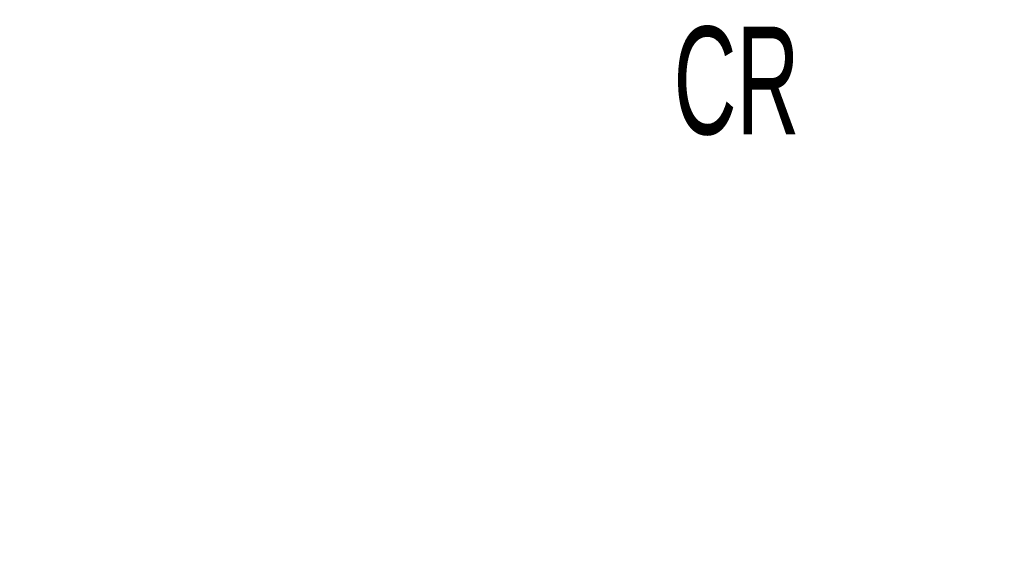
# Model space of a CAD drawing. Header units: millimetres. Extents: x 0 to 11920, y 0 to 8400.
# Tile 55 of 121: x 7989 to 8902, y 2879 to 3374. Entities that reach past the tile are written whole.
import ezdxf

# ---------------------------------------------------------------- set-up
doc = ezdxf.new("R2010")
doc.units = ezdxf.units.MM
doc.header["$LTSCALE"] = 20
doc.layers.add('SVART_TEXT', color=7, linetype='Continuous')
doc.styles.add('SLDTEXTSTYLE0', font='TXT', dxfattribs={"width": 0.605})
doc.dimstyles.new('SLDDIMSTYLE16', dxfattribs={"dimtxt": 70, "dimasz": 70, "dimexe": 0, "dimexo": 0.0625, "dimgap": 17.5, "dimtad": 1, "dimdec": 1, "dimrnd": 1e-09, "dimzin": 12, "dimdsep": 46, "dimtxsty": 'SLDTEXTSTYLE0', "dimsah": 1, "dimcen": 0.09, "dimse1": 1, "dimsd1": 1, "dimadec": 0, "dimazin": 3, "dimtfac": 1, "dimtofl": 0, "dimtmove": 0, "dimatfit": 3, "dimfxl": 1, "dimfrac": 2, "dimtolj": 1, "dimtzin": 12, "dimarcsym": 0})

# ---------------------------------------------------------------- blocks, each defined once
blk = doc.blocks.new('_D_86')
at = {"layer": 'SVART_TEXT'}
for p, q in [((9791.23, 3182.65), (9791.23, 3479.77)), ((9791.23, 3449.77), (9573.67, 3449.77))]:
    blk.add_line(p, q, dxfattribs=at)
blk.add_solid([(9791.23, 3449.77), (9721.23, 3459.77), (9721.23, 3439.77)], dxfattribs=at)
at = {"layer": 'SVART_TEXT', "insert": (9573.67, 3540.01), "char_height": 70, "attachment_point": 1, "style": 'SLDTEXTSTYLE0'}
blk.add_mtext('*)', dxfattribs=at)
blk = doc.blocks.new('_D_87')
at = {"layer": 'SVART_TEXT'}
for p, q in [((9790.83, 3127.75), (9790.83, 3599.99)), ((9790.83, 3569.99), (9573.67, 3569.99))]:
    blk.add_line(p, q, dxfattribs=at)
blk.add_solid([(9790.83, 3569.99), (9720.83, 3579.99), (9720.83, 3559.99)], dxfattribs=at)
at = {"layer": 'SVART_TEXT', "insert": (9573.67, 3660.22), "char_height": 70, "attachment_point": 1, "style": 'SLDTEXTSTYLE0'}
blk.add_mtext('*)', dxfattribs=at)

msp = doc.modelspace()

# ---------------------------------------------------------------- texts
at = {"color": 7, "linetype": 'Continuous', "insert": (8595.277308, 3367.550369), "char_height": 100, "attachment_point": 1, "style": 'SLDTEXTSTYLE0'}
msp.add_mtext('CR', dxfattribs=at)

# ---------------------------------------------------------------- dimensions: what is measured, and where the dimension line sits
at = {"layer": 'SVART_TEXT'}
for base, p1, p2, picture, middle in [((7988.725669, 3569.988647), (9790.825669, 3123.754065), (7988.725669, 3274.799321), '_D_87', (9608.376205, 3569.988647)), ((9791.225669, 3449.773756), (8386.225669, 2878.654065), (9791.225669, 3178.654065), '_D_86', (9608.376205, 3449.773756))]:
    dim = msp.add_linear_dim(base=base, p1=p1, p2=p2, text='*)', dimstyle='SLDDIMSTYLE16', dxfattribs=at)
    dim.commit()
    dim.dimension.update_dxf_attribs({"geometry": picture, "text_midpoint": middle, "dimtype": 160})

doc.saveas('drawing.dxf')
